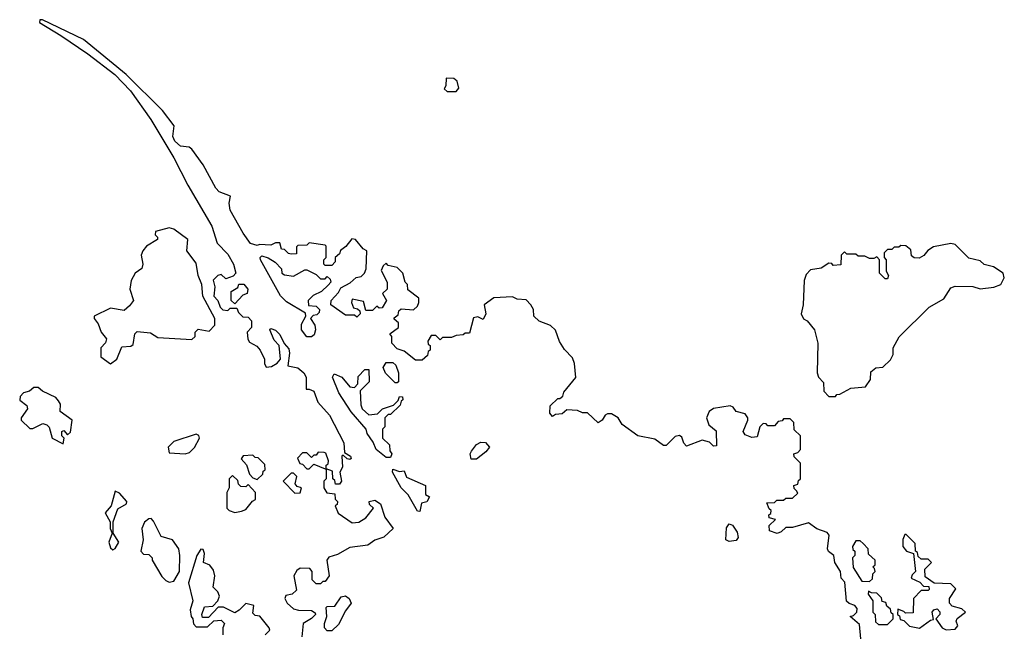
# Model space of a CAD drawing. Extents: x 2789571 to 2951634, y 860514 to 1033803.
# Tile 51 of 102: x 2850453 to 2854812, y 999031 to 1001748. Entities that reach past the tile are written whole.
import ezdxf

# ---------------------------------------------------------------- set-up
doc = ezdxf.new("R2010")
doc.units = 0

msp = doc.modelspace()

# ---------------------------------------------------------------- linework, layer by layer
at = {"layer": '0CON05XD'}
for points in [[(2852716.7, 1000485), (2852695, 1000507.5), (2852655, 1000510), (2852635, 1000520), (2852553, 1000517), (2852510, 1000485), (2852517.5, 1000445), (2852505, 1000420), (2852481.7, 1000431.7), (2852461.7, 1000428.3), (2852445, 1000360), (2852425, 1000360), (2852417, 1000353), (2852385, 1000350), (2852365, 1000340), (2852325, 1000340), (2852315, 1000330), (2852295, 1000350), (2852275, 1000350), (2852260, 1000325), (2852261.7, 1000311.7), (2852270, 1000305), (2852270, 1000285), (2852261.7, 1000278.3), (2852258.3, 1000261.7), (2852235, 1000240), (2852205, 1000240), (2852155, 1000280), (2852125, 1000290), (2852100, 1000315), (2852100, 1000345), (2852092.5, 1000357.5), (2852130, 1000385), (2852130, 1000405), (2852111.7, 1000421.7), (2852111.7, 1000428.3), (2852128.3, 1000441.7), (2852131.7, 1000458.3), (2852141.7, 1000468.3), (2852197, 1000463), (2852215, 1000480), (2852220, 1000495), (2852220, 1000515), (2852171.7, 1000551.7), (2852170, 1000575), (2852160, 1000585), (2852150, 1000625), (2852125, 1000650), (2852085, 1000660), (2852075, 1000670), (2852061.7, 1000658.3), (2852053, 1000637), (2852080, 1000585), (2852080, 1000555), (2852060, 1000535), (2852077.5, 1000505), (2852058.3, 1000471.7), (2852045, 1000470), (2852035, 1000480), (2852015, 1000460), (2851985, 1000460), (2851975, 1000500), (2851925, 1000510), (2851922.5, 1000495), (2851931.7, 1000471.7), (2851948.3, 1000468.3), (2851958.3, 1000458.3), (2851960, 1000445), (2851945, 1000430), (2851935, 1000440), (2851895, 1000440), (2851830, 1000485), (2851832.5, 1000505), (2851865, 1000540), (2851875, 1000560), (2851916.7, 1000583.3), (2851943, 1000607), (2851965, 1000610), (2851980, 1000625), (2851987.5, 1000645), (2851990, 1000725), (2851973.6, 1000733.6), (2851940, 1000775), (2851923, 1000777), (2851896.7, 1000743.3), (2851873.6, 1000726.4), (2851868.3, 1000711.7), (2851850, 1000695), (2851850, 1000675), (2851835, 1000660), (2851805, 1000660), (2851800, 1000665), (2851800, 1000685), (2851810, 1000695), (2851810, 1000745), (2851805, 1000750), (2851735, 1000760), (2851725, 1000750), (2851685, 1000747.5), (2851678.3, 1000741.7), (2851678.3, 1000711.7), (2851655, 1000710), (2851643, 1000713), (2851625, 1000730), (2851611.7, 1000731.7), (2851605, 1000760), (2851585, 1000760), (2851565, 1000750), (2851515, 1000752.5), (2851505, 1000747.5), (2851475, 1000757.5), (2851442.6, 1000802.6), (2851384.5, 1000905), (2851380.6, 1000935), (2851386, 1000966), (2851335.9, 1000985.9), (2851321, 1001001), (2851265.2, 1001105.2), (2851214.5, 1001175), (2851203, 1001183), (2851165, 1001187.3), (2851140.2, 1001210.2), (2851130.8, 1001230.8), (2851137.4, 1001277.4), (2851085.2, 1001345.2), (2850925, 1001504.2), (2850735, 1001660), (2850553.3, 1001746.7), (2850542.5, 1001747.5), (2850540, 1001735), (2850635, 1001677.5), (2850755, 1001596.2), (2850873.8, 1001505), (2850943, 1001433), (2851034, 1001305), (2851136.2, 1001136.2), (2851198.2, 1001015), (2851303.4, 1000833.4), (2851328, 1000758), (2851375, 1000710), (2851400, 1000665), (2851410, 1000625), (2851398.3, 1000611.7), (2851365, 1000600), (2851345, 1000620), (2851330, 1000615), (2851310, 1000595), (2851317.5, 1000565), (2851313, 1000523), (2851330, 1000505), (2851340, 1000475), (2851353, 1000463), (2851375, 1000460), (2851385, 1000470), (2851415, 1000470), (2851421.7, 1000451.7), (2851441.7, 1000431.7), (2851465, 1000430), (2851480, 1000415), (2851480, 1000385), (2851460, 1000365), (2851463, 1000333), (2851470.7, 1000320.7), (2851503, 1000303), (2851517.5, 1000285), (2851537.5, 1000245), (2851537.5, 1000225), (2851545, 1000210), (2851568.3, 1000211.7), (2851593, 1000227), (2851607.5, 1000245), (2851602.5, 1000305), (2851579.5, 1000329.5), (2851560, 1000375), (2851565, 1000380), (2851585, 1000373.3), (2851605, 1000353.3), (2851623.9, 1000313.9), (2851645, 1000290), (2851648, 1000272), (2851640, 1000215), (2851685, 1000206.7), (2851711.2, 1000185), (2851721.2, 1000165), (2851721.7, 1000111.7), (2851735, 1000112.5), (2851755, 1000102.5), (2851772.5, 1000055), (2851825, 999996.7), (2851888.8, 999875), (2851891.7, 999831.7), (2851917.5, 999815), (2851920, 999805), (2851915, 999800), (2851903, 999803), (2851885, 999820), (2851880, 999815), (2851883, 999767), (2851870, 999745), (2851877.5, 999705), (2851868.3, 999691.7), (2851851.7, 999691.7), (2851848.3, 999708.3), (2851840, 999715), (2851838.3, 999748.3), (2851810, 999760), (2851810, 999715), (2851800, 999705), (2851800, 999675), (2851813, 999653), (2851848.3, 999648.3), (2851850, 999625), (2851860, 999615), (2851858.3, 999601.7), (2851850, 999595), (2851863, 999563), (2851925, 999520), (2851955, 999522.5), (2851985, 999542.5), (2852020, 999585), (2852001.7, 999601.7), (2852000, 999615), (2852025, 999620), (2852050, 999605), (2852070, 999545), (2852106.2, 999495), (2852065, 999456.7), (2852025, 999443.3), (2851995, 999421.2), (2851915, 999411.2), (2851859.5, 999380.5), (2851821.7, 999368.3), (2851813.3, 999355), (2851822.5, 999285), (2851805, 999260), (2851795, 999260), (2851785, 999250), (2851765, 999250), (2851748.3, 999268.3), (2851747.5, 999305), (2851738.3, 999318.3), (2851695, 999320), (2851680.7, 999309.3), (2851667.5, 999285), (2851678.3, 999221.7), (2851660, 999205), (2851631.7, 999198.3), (2851627.5, 999185), (2851636.7, 999165), (2851665, 999140), (2851687, 999133), (2851745, 999132.5), (2851761.7, 999121.7), (2851762.5, 999115), (2851745, 999097.5), (2851707.5, 999075), (2851702.5, 999015)], [(2852385, 1001430), (2852397.5, 1001445), (2852390, 1001475), (2852375, 1001487.5), (2852341.7, 1001488.3), (2852340, 1001455), (2852331.7, 1001441.7), (2852345, 1001430), (2852385, 1001430)], [(2850855, 1000223.8), (2850882.5, 1000245), (2850905, 1000300), (2850945, 1000302.5), (2850955, 1000310), (2850963, 1000357), (2850973, 1000367), (2851031.7, 1000361.7), (2851065, 1000340), (2851215, 1000332.5), (2851230, 1000345), (2851230, 1000365), (2851243, 1000377), (2851291.7, 1000368.3), (2851317.5, 1000395), (2851317.5, 1000425), (2851263.6, 1000523.6), (2851258.8, 1000575), (2851242.5, 1000615), (2851235, 1000670), (2851192.5, 1000725), (2851197.5, 1000775), (2851135, 1000820), (2851115, 1000826.2), (2851055, 1000810), (2851053.3, 1000795), (2851062.5, 1000785), (2851062.5, 1000775), (2851015, 1000745.7), (2850998.6, 1000725), (2850991.5, 1000705), (2850997.5, 1000665), (2850994.1, 1000645.9), (2850963.8, 1000625), (2850947, 1000593), (2850940, 1000555), (2850956.7, 1000505), (2850939.7, 1000480.3), (2850915, 1000460), (2850855, 1000470), (2850782.5, 1000435), (2850782.5, 1000425), (2850800.7, 1000400.7), (2850813.3, 1000365), (2850837.5, 1000335), (2850833.6, 1000316.4), (2850812.5, 1000295), (2850812.5, 1000255), (2850855, 1000223.8)], [(2854065, 1000080), (2854071.7, 1000088.3), (2854085, 1000090), (2854133, 1000117), (2854198.3, 1000121.7), (2854220, 1000155), (2854221.7, 1000188.3), (2854243, 1000207), (2854275, 1000210), (2854308.3, 1000241.7), (2854320, 1000265), (2854320, 1000295), (2854347, 1000343), (2854480, 1000475), (2854545, 1000512.5), (2854575, 1000560), (2854595, 1000567.5), (2854673.6, 1000566.4), (2854705, 1000556.7), (2854766.4, 1000563.6), (2854797.5, 1000575), (2854812.5, 1000605), (2854807.5, 1000625), (2854765, 1000653.3), (2854723.9, 1000663.9), (2854705, 1000680), (2854655, 1000692.5), (2854595, 1000752.5), (2854575, 1000756.7), (2854498.3, 1000741.7), (2854473.6, 1000726.4), (2854456.4, 1000703.6), (2854435, 1000692.5), (2854413, 1000693), (2854401.7, 1000701.7), (2854398.3, 1000728.3), (2854377, 1000747), (2854355, 1000747.5), (2854345, 1000740), (2854325, 1000740), (2854315, 1000730), (2854295, 1000730), (2854280, 1000715), (2854280, 1000695), (2854290, 1000685), (2854290, 1000635), (2854300, 1000615), (2854295, 1000600), (2854285, 1000600), (2854260, 1000625), (2854260, 1000685), (2854248.3, 1000698.3), (2854235, 1000690), (2854215, 1000690), (2854195, 1000700), (2854165, 1000700), (2854155, 1000710), (2854115, 1000710), (2854105, 1000720), (2854090, 1000705), (2854088.3, 1000661.7), (2854055, 1000660), (2854048.3, 1000668.3), (2854035, 1000670), (2854001.7, 1000648.3), (2853955, 1000640), (2853935, 1000620), (2853927, 1000593), (2853922.5, 1000485), (2853912.5, 1000445), (2853923.6, 1000423.6), (2853940, 1000415), (2853972.5, 1000375), (2853987.5, 1000315), (2853983.3, 1000185), (2853990, 1000165), (2854011.7, 1000141.7), (2854013, 1000103), (2854035, 1000080), (2854065, 1000080)], [(2851745, 1000343.3), (2851724.2, 1000344.2), (2851701.2, 1000375), (2851700.7, 1000399.3), (2851720, 1000435), (2851718.3, 1000448.3), (2851635, 1000498.8), (2851608, 1000525), (2851518.8, 1000685), (2851517.5, 1000695), (2851525, 1000702.5), (2851553.6, 1000693.6), (2851583.9, 1000673.9), (2851612.5, 1000645), (2851613.3, 1000625), (2851625, 1000617.5), (2851665, 1000612.5), (2851715, 1000640), (2851725, 1000640), (2851765, 1000620), (2851785, 1000600), (2851805, 1000600), (2851815, 1000610), (2851828.3, 1000598.3), (2851830, 1000585), (2851818.3, 1000571.7), (2851790, 1000545), (2851753, 1000527), (2851730, 1000505), (2851731.7, 1000481.7), (2851765, 1000480), (2851780, 1000465), (2851778.3, 1000451.7), (2851768.3, 1000441.7), (2851751.7, 1000438.3), (2851740, 1000425), (2851760, 1000395), (2851762.5, 1000375), (2851757, 1000353), (2851745, 1000343.3)], [(2851405, 1000490), (2851390, 1000505), (2851390, 1000545), (2851418.3, 1000561.7), (2851423, 1000577), (2851445, 1000576.7), (2851462.5, 1000555), (2851460, 1000535), (2851441.7, 1000528.3), (2851405, 1000490)], [(2854177, 999007), (2854170.7, 999070.7), (2854130, 999105), (2854145, 999110), (2854160, 999125), (2854161.7, 999141.7), (2854150, 999155), (2854125, 999162.5), (2854113.8, 999173.8), (2854107, 999257), (2854090, 999275), (2854087.5, 999305), (2854062.5, 999345), (2854057.5, 999375), (2854033.8, 999393.8), (2854030, 999405), (2854036.7, 999465), (2854028, 999478), (2853983, 999493), (2853945, 999520), (2853875, 999500), (2853845, 999500), (2853825, 999480), (2853806.4, 999473.6), (2853772.5, 999485), (2853771.7, 999508.3), (2853800, 999535), (2853771.7, 999541.7), (2853770, 999555), (2853778.3, 999561.7), (2853780, 999575), (2853771.7, 999581.7), (2853761.7, 999608.3), (2853795, 999610), (2853805, 999620), (2853835, 999620), (2853845, 999630), (2853875, 999630), (2853898.3, 999651.7), (2853891.7, 999661.7), (2853881.7, 999671.7), (2853880, 999685), (2853898.3, 999691.7), (2853901.7, 999708.3), (2853910, 999715), (2853910, 999785), (2853881.7, 999811.7), (2853880, 999825), (2853898.3, 999831.7), (2853910, 999845), (2853910, 999905), (2853881.7, 999931.7), (2853880, 999965), (2853865, 999980), (2853835, 999980), (2853828.3, 999971.7), (2853811.7, 999968.3), (2853795, 999950), (2853765, 999950), (2853758.3, 999958.3), (2853745, 999960), (2853730, 999945), (2853718.3, 999901.7), (2853695, 999897.5), (2853665, 999910), (2853656.7, 999925), (2853677.5, 999975), (2853677.5, 999985), (2853665, 1000002.5), (2853625, 1000012.5), (2853611.7, 1000031.7), (2853598.3, 1000038.3), (2853525, 1000026.2), (2853505, 1000012.5), (2853494, 999985), (2853503.9, 999953.9), (2853537, 999927), (2853538.3, 999861.7), (2853525, 999860), (2853507, 999877), (2853475, 999886.7), (2853405, 999860), (2853393, 999873), (2853385, 999900), (2853375, 999907.5), (2853355, 999902.5), (2853315, 999862.5), (2853303, 999863), (2853265, 999890), (2853190, 999905), (2853120, 999955), (2853102.5, 999985), (2853073, 1000003), (2853055, 1000003.3), (2853045, 999996.7), (2853032.5, 999975), (2853015, 999962.5), (2852967.5, 1000007.5), (2852945, 1000007.5), (2852923, 1000017), (2852875, 1000020), (2852855, 1000002.5), (2852825, 1000000), (2852811.7, 999991.7), (2852800, 1000005), (2852801.7, 1000038.3), (2852835, 1000070), (2852845, 1000070), (2852858.3, 1000081.7), (2852861.7, 1000098.3), (2852915.9, 1000164.1), (2852910, 1000225), (2852900.7, 1000250.7), (2852865, 1000287.5), (2852843, 1000323), (2852825, 1000372.5), (2852803.6, 1000393.6), (2852753, 1000413), (2852730, 1000435), (2852727.5, 1000465), (2852716.7, 1000485)], [(2852125, 1000140), (2852115, 1000140), (2852073, 1000183), (2852062.5, 1000207.5), (2852075, 1000230), (2852105, 1000230), (2852118.3, 1000218.3), (2852130, 1000185), (2852130, 1000145), (2852125, 1000140)], [(2852095, 999810), (2852075, 999810), (2852032, 999845), (2852018, 999878), (2851991.2, 999915), (2851987.5, 999935), (2851920.9, 1000010.9), (2851866, 1000095), (2851837.5, 1000165), (2851845, 1000180), (2851880, 1000165), (2851915, 1000122.5), (2851935, 1000120), (2851950, 1000135), (2851951.7, 1000168.3), (2851981.7, 1000198.3), (2851998.3, 1000198.3), (2852000, 1000145), (2851960, 1000105), (2851963, 1000043), (2851970, 1000025), (2851998.3, 999998.3), (2852037, 1000003), (2852060, 1000025), (2852108.3, 1000041.7), (2852128.3, 1000061.7), (2852135, 1000080), (2852148.3, 1000078.3), (2852150, 1000065), (2852141.7, 1000058.3), (2852138.3, 1000041.7), (2852095, 1000000), (2852085, 1000000), (2852070, 999985), (2852070, 999945), (2852060, 999935), (2852060, 999895), (2852090, 999865), (2852091.7, 999838.3), (2852100, 999825), (2852095, 999810)], [(2850645, 999870), (2850650, 999895), (2850640, 999905), (2850640, 999925), (2850648.3, 999928.3), (2850665, 999910), (2850678.3, 999921.7), (2850686, 999975), (2850632.5, 1000012.5), (2850633.3, 1000045), (2850625, 1000060), (2850612.5, 1000075), (2850553.8, 1000103.8), (2850535, 1000120), (2850515, 1000120), (2850497, 1000103), (2850470, 1000095), (2850455, 1000080), (2850453, 1000063), (2850485, 1000040), (2850487.5, 1000025), (2850460, 999985), (2850460, 999975), (2850498.3, 999938.3), (2850511.7, 999938.3), (2850555, 999960), (2850573.6, 999953.6), (2850583.6, 999943.6), (2850597.5, 999895), (2850645, 999870)], [(2851185, 999825.7), (2851205, 999831.4), (2851226.4, 999853.6), (2851248.8, 999895), (2851246.4, 999906.4), (2851235, 999913.3), (2851135, 999880), (2851110, 999855), (2851115, 999830), (2851185, 999825.7)], [(2852451.7, 999801.7), (2852447.5, 999825), (2852453, 999837), (2852475, 999867.5), (2852495, 999876.7), (2852516.1, 999876.1), (2852532.5, 999855), (2852517.5, 999835), (2852475, 999802.5), (2852451.7, 999801.7)], [(2851505, 999712.5), (2851530, 999735), (2851531.7, 999748.3), (2851540, 999755), (2851538.3, 999778.3), (2851508.3, 999808.3), (2851495, 999810), (2851485, 999820), (2851442.5, 999817.5), (2851433, 999803), (2851457, 999777), (2851470, 999735), (2851485, 999720), (2851505, 999712.5)], [(2851810, 999760), (2851810, 999775), (2851818.3, 999781.7), (2851820, 999795), (2851808.3, 999828.3), (2851801.7, 999831.7), (2851775, 999832.5), (2851765, 999820), (2851755, 999820), (2851745, 999810), (2851725, 999830), (2851705, 999830), (2851683, 999807), (2851693.6, 999783.6), (2851705, 999780), (2851725, 999760), (2851735, 999760), (2851755, 999780), (2851805, 999760), (2851810, 999760)], [(2851405, 999566.7), (2851435, 999572.5), (2851455, 999580), (2851483.6, 999616.4), (2851496.4, 999623.6), (2851497.5, 999655), (2851465, 999690), (2851455, 999680), (2851431.7, 999681.7), (2851421.7, 999691.7), (2851418.3, 999708.3), (2851395, 999730), (2851380, 999715), (2851380, 999675), (2851370, 999655), (2851370, 999585), (2851380, 999575), (2851405, 999566.7)], [(2851671.7, 999651.7), (2851695, 999652.5), (2851700, 999675), (2851681.7, 999681.7), (2851672.5, 999692.5), (2851680, 999725), (2851665, 999740), (2851655, 999740), (2851620, 999705), (2851671.7, 999651.7)], [(2852225, 999570), (2852215, 999572.5), (2852173.6, 999643.6), (2852142, 999675), (2852103.8, 999745), (2852105, 999757.5), (2852135, 999747.5), (2852155, 999750), (2852165, 999722.5), (2852250, 999685), (2852250, 999645), (2852267.5, 999635), (2852256.4, 999613.6), (2852232.5, 999607.5), (2852225, 999570)], [(2850865, 999401.2), (2850875, 999406.7), (2850891.4, 999435), (2850867.5, 999475), (2850866.2, 999525), (2850887.5, 999582.5), (2850925.5, 999604.5), (2850927.5, 999615), (2850895, 999651.2), (2850875, 999660), (2850858, 999595), (2850831.2, 999565), (2850853.3, 999525), (2850853.8, 999495), (2850862.5, 999475), (2850847.5, 999435), (2850855, 999410), (2850865, 999401.2)], [(2851115, 999257.5), (2851135, 999262.5), (2851160, 999305), (2851162.5, 999375), (2851157.5, 999405), (2851130, 999445), (2851080, 999460), (2851045, 999527.5), (2851035, 999540), (2851025, 999537.5), (2851005, 999522.5), (2850993.8, 999495), (2851000, 999445), (2850990, 999395), (2851001.7, 999381.7), (2851025, 999380), (2851040, 999365), (2851040, 999355), (2851083, 999283), (2851100, 999265), (2851115, 999257.5)], [(2853595, 999438), (2853580, 999445), (2853582.3, 999497.7), (2853594.1, 999515.9), (2853609.5, 999509.5), (2853629.5, 999479.5), (2853633.8, 999455), (2853625, 999442), (2853595, 999438)], [(2854555, 999046.2), (2854595, 999050), (2854606.7, 999065), (2854600, 999085), (2854603.3, 999096.7), (2854640, 999125), (2854625, 999140), (2854581.7, 999151.7), (2854570, 999165), (2854570, 999185), (2854598.3, 999228.3), (2854575, 999250), (2854502.5, 999252.5), (2854461.7, 999281.7), (2854460, 999315), (2854490, 999345), (2854475, 999360), (2854445, 999360), (2854431.7, 999371.7), (2854428.3, 999388.3), (2854420, 999395), (2854418.3, 999428.3), (2854378.3, 999468.3), (2854371.7, 999468.3), (2854363.6, 999446.4), (2854362.5, 999415), (2854380, 999395), (2854410, 999385), (2854420, 999305), (2854405, 999290), (2854400, 999275), (2854438.3, 999258.3), (2854455, 999240), (2854478.3, 999238.3), (2854480, 999225), (2854475, 999220), (2854445, 999220), (2854410, 999185), (2854408.3, 999121.7), (2854375, 999120), (2854368.3, 999128.3), (2854341.7, 999138.3), (2854340, 999115), (2854348.3, 999108.3), (2854351.7, 999091.7), (2854368.3, 999088.3), (2854393, 999063), (2854436.4, 999053.6), (2854485, 999090), (2854498.3, 999091.7), (2854492.5, 999125), (2854500, 999135), (2854515, 999140), (2854527, 999127), (2854527.5, 999115), (2854510, 999095), (2854537.5, 999055), (2854555, 999046.2)], [(2854215, 999260), (2854228.3, 999271.7), (2854230, 999295), (2854240, 999305), (2854238.3, 999318.3), (2854230, 999325), (2854240, 999335), (2854240, 999355), (2854211.7, 999381.7), (2854210, 999405), (2854188.3, 999428.3), (2854175, 999440), (2854155, 999440), (2854140, 999415), (2854141.7, 999401.7), (2854150, 999395), (2854150, 999375), (2854140, 999365), (2854143, 999323), (2854181.7, 999261.7), (2854215, 999260)], [(2851540, 999025), (2851560, 999045), (2851557.5, 999055), (2851516.4, 999106.4), (2851495, 999110), (2851485, 999120), (2851490, 999155), (2851455, 999163.3), (2851425, 999133.3), (2851405, 999122.5), (2851355, 999147.5), (2851332.5, 999147.5), (2851288.3, 999101.7), (2851261.7, 999101.7), (2851260, 999115), (2851271.7, 999148.3), (2851308.3, 999151.7), (2851330, 999175), (2851337.5, 999195), (2851330, 999215), (2851310, 999235), (2851317.5, 999285), (2851310.7, 999310.7), (2851295, 999332.5), (2851267.5, 999345), (2851271.2, 999385), (2851265, 999402.5), (2851255, 999403.3), (2851236.7, 999375), (2851200, 999255), (2851220, 999175), (2851207.5, 999135), (2851212.5, 999105), (2851220, 999095), (2851223, 999073), (2851235, 999060), (2851285, 999060), (2851313, 999087), (2851345, 999090), (2851360, 999075), (2851352.5, 999055), (2851352.5, 999025)], [(2854295, 999070), (2854320, 999095), (2854320, 999115), (2854311.7, 999121.7), (2854308.3, 999138.3), (2854291.7, 999151.7), (2854288.3, 999168.3), (2854271.7, 999171.7), (2854268.3, 999188.3), (2854248.3, 999208.3), (2854225, 999210), (2854211.7, 999218.3), (2854210, 999205), (2854230, 999175), (2854230, 999125), (2854240, 999115), (2854241.7, 999081.7), (2854255, 999070), (2854295, 999070)], [(2851835, 999042.5), (2851815, 999042.5), (2851803.3, 999055), (2851802.5, 999075), (2851812.5, 999105), (2851810, 999145), (2851815, 999150), (2851848.3, 999151.7), (2851877, 999193), (2851895, 999197.5), (2851912.5, 999185), (2851920, 999165), (2851895, 999130), (2851865, 999070), (2851835, 999042.5)]]:
    msp.add_lwpolyline(points, dxfattribs=at)

doc.saveas('drawing.dxf')
